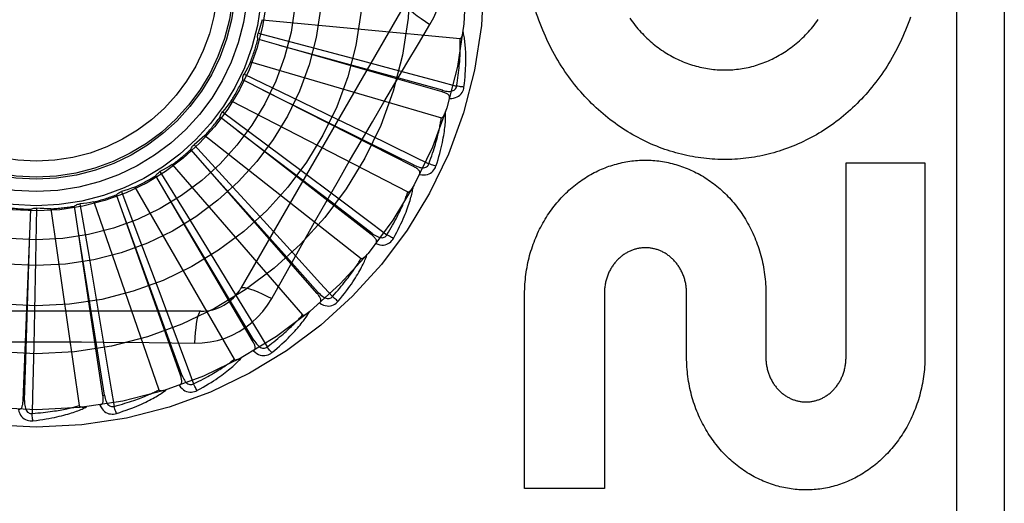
# Model space of a CAD drawing. Header units: inches. Extents: x 0 to 227, y 0 to 147.
# Tile 156 of 256: x 42.383 to 43.002, y 102.955 to 103.259. Entities that reach past the tile are written whole.
import ezdxf

# ---------------------------------------------------------------- set-up
doc = ezdxf.new("R2010")
doc.units = ezdxf.units.IN
doc.header["$LTSCALE"] = 12.466667
doc.header["$MEASUREMENT"] = 0
doc.linetypes.add('HIDDEN', pattern=[0.2, 0.1, -0.1])
doc.layers.add('LEFTHAND_DOOR_ASSEMBLY', color=7, linetype='CONTINUOUS')

msp = doc.modelspace()

# ---------------------------------------------------------------- linework, layer by layer
at = {"layer": 'LEFTHAND_DOOR_ASSEMBLY', "color": 8, "linetype": 'HIDDEN'}
for p, q in [((42.97216, 103.6593), (42.97216, 102.9093)), ((43.00216, 103.6593), (43.00216, 102.9093)), ((42.6258, 103.26972), (42.52236, 103.09055)), ((42.53572, 103.25925), (42.66012, 103.24737)), ((42.53317, 103.25073), (42.56488, 103.24238)), ((42.64872, 103.21393), (42.53302, 103.24706)), ((42.56488, 103.24238), (42.59561, 103.23423)), ((42.52841, 103.23282), (42.64832, 103.19761)), ((42.59561, 103.23423), (42.61663, 103.22862)), ((42.52429, 103.22494), (42.55385, 103.21073)), ((42.6308, 103.16693), (42.52345, 103.22135)), ((42.64872, 103.21393), (42.64899, 103.21485)), ((42.51624, 103.20825), (42.62731, 103.15098)), ((42.55385, 103.21073), (42.58249, 103.19691)), ((42.5107, 103.20129), (42.53704, 103.18175)), ((42.6043, 103.12417), (42.5092, 103.19793)), ((42.58249, 103.19691), (42.60206, 103.18743)), ((42.49963, 103.18642), (42.59786, 103.10917)), ((42.53704, 103.18175), (42.56254, 103.16276)), ((42.57019, 103.0872), (42.49076, 103.17762)), ((42.49287, 103.18064), (42.51504, 103.15647)), ((42.90266, 103.04705), (42.90266, 103.16933)), ((42.90266, 103.16933), (42.95229, 103.16933)), ((42.95229, 103.16933), (42.95229, 103.04705)), ((42.47146, 103.16373), (42.48865, 103.13581)), ((42.47919, 103.16814), (42.56103, 103.07369)), ((42.56254, 103.16276), (42.57996, 103.14974)), ((42.6308, 103.16693), (42.63123, 103.16778)), ((42.5297, 103.05736), (42.46882, 103.16118)), ((42.51504, 103.15647), (42.53648, 103.13299)), ((42.44724, 103.15119), (42.45883, 103.12051)), ((42.45566, 103.15405), (42.51815, 103.04583)), ((42.42989, 103.14467), (42.47076, 103.02658)), ((42.48429, 103.03571), (42.44416, 103.14918)), ((42.38541, 103.01983), (42.39032, 103.14009)), ((42.39393, 103.14081), (42.39329, 103.10802)), ((42.40281, 103.14034), (42.4206, 103.01664)), ((42.43561, 103.02305), (42.41768, 103.14206)), ((42.42108, 103.14345), (42.42666, 103.11114)), ((42.48865, 103.13581), (42.50527, 103.1087)), ((42.53648, 103.13299), (42.55113, 103.11691)), ((42.45883, 103.12051), (42.47002, 103.09075)), ((42.6043, 103.12417), (42.60489, 103.12493)), ((42.39329, 103.10802), (42.39261, 103.07624)), ((42.42666, 103.11114), (42.43201, 103.0798)), ((42.50527, 103.1087), (42.5166, 103.09013)), ((42.54169, 103.08399), (42.5486, 103.09636)), ((42.47002, 103.09075), (42.47764, 103.07038)), ((42.57019, 103.0872), (42.57091, 103.08784)), ((42.70064, 102.96453), (42.70064, 103.08681)), ((42.75079, 103.0875), (42.75079, 102.96453)), ((42.80247, 103.04705), (42.80247, 103.08723)), ((42.8523, 103.08681), (42.8523, 103.04705)), ((42.4971, 103.07597), (42.29022, 103.07597)), ((42.39261, 103.07624), (42.39211, 103.05449)), ((42.43201, 103.0798), (42.43563, 103.05835)), ((42.5297, 103.05736), (42.53053, 103.05784)), ((42.48429, 103.03571), (42.48519, 103.03603)), ((42.38541, 103.01983), (42.38637, 103.0198)), ((42.43561, 103.02305), (42.43656, 103.0232)), ((42.75079, 102.96453), (42.70064, 102.96453))]:
    msp.add_line(p, q, dxfattribs=at)
for points in [[(42.64115, 103.25626), (42.64349, 103.26061), (42.64543, 103.26513), (42.64694, 103.26981), (42.64803, 103.27459), (42.64868, 103.27942), (42.6489, 103.2843)], [(42.6258, 103.26972), (42.62574, 103.26915), (42.62607, 103.26836), (42.62677, 103.26739), (42.62784, 103.26624), (42.62927, 103.26491), (42.63105, 103.26341), (42.63315, 103.26177), (42.63556, 103.26002), (42.63826, 103.25816), (42.64115, 103.25625)], [(42.71942, 103.23741), (42.71841, 103.23925), (42.71742, 103.24112), (42.71646, 103.243), (42.71552, 103.24491), (42.7146, 103.24685), (42.71371, 103.2488), (42.71285, 103.25077), (42.71201, 103.25277), (42.71119, 103.25478), (42.71041, 103.25681), (42.70965, 103.25885), (42.70892, 103.26091), (42.70822, 103.26298), (42.70755, 103.26506), (42.70691, 103.26716)], [(42.53572, 103.25925), (42.53513, 103.2571), (42.53451, 103.25497), (42.53385, 103.25284), (42.53317, 103.25073)], [(42.61219, 103.20739), (42.62664, 103.23186), (42.63386, 103.24405), (42.64115, 103.25626)], [(42.94322, 103.26092), (42.94249, 103.25885), (42.94174, 103.2568), (42.94096, 103.25476), (42.94015, 103.25274), (42.93932, 103.25074), (42.93846, 103.24876), (42.93757, 103.2468), (42.93666, 103.24486), (42.93573, 103.24294), (42.93476, 103.24104), (42.93378, 103.23916), (42.93277, 103.2373), (42.93174, 103.23546), (42.93068, 103.23365), (42.9296, 103.23186), (42.92851, 103.2301), (42.92739, 103.22836), (42.92625, 103.22665), (42.92508, 103.22495), (42.9239, 103.22329), (42.9227, 103.22164), (42.92148, 103.22002), (42.92023, 103.21842), (42.91897, 103.21685), (42.91769, 103.2153), (42.91639, 103.21378), (42.91508, 103.21228), (42.91374, 103.21081), (42.91239, 103.20936), (42.91103, 103.20795), (42.90965, 103.20655), (42.90825, 103.20519), (42.90684, 103.20385), (42.90541, 103.20254), (42.90397, 103.20125), (42.90251, 103.19999), (42.90103, 103.19875), (42.89955, 103.19754), (42.89805, 103.19635), (42.89653, 103.1952), (42.89501, 103.19407), (42.89347, 103.19297), (42.89192, 103.19189), (42.89036, 103.19084), (42.88879, 103.18983), (42.88721, 103.18884), (42.88562, 103.18787), (42.88402, 103.18693), (42.88241, 103.18602), (42.88078, 103.18513), (42.87915, 103.18428), (42.8775, 103.18345), (42.87585, 103.18264), (42.87419, 103.18187), (42.87253, 103.18112), (42.87085, 103.1804), (42.86917, 103.17971), (42.86749, 103.17904), (42.8658, 103.17841), (42.8641, 103.1778), (42.8624, 103.17722), (42.86068, 103.17666), (42.85897, 103.17614), (42.85724, 103.17564), (42.85551, 103.17516), (42.85377, 103.17472), (42.85203, 103.1743), (42.85029, 103.17391), (42.84854, 103.17355), (42.84679, 103.17322), (42.84504, 103.17291), (42.84329, 103.17263), (42.84154, 103.17238), (42.83978, 103.17216), (42.83802, 103.17197), (42.83625, 103.1718), (42.83448, 103.17166), (42.83271, 103.17155), (42.83094, 103.17146), (42.82916, 103.1714), (42.82739, 103.17138), (42.82561, 103.17137), (42.82384, 103.1714), (42.82207, 103.17145), (42.8203, 103.17154), (42.81854, 103.17164), (42.81677, 103.17178), (42.815, 103.17195), (42.81323, 103.17214), (42.81147, 103.17236), (42.8097, 103.17261), (42.80793, 103.17288), (42.80617, 103.17319), (42.80441, 103.17352), (42.80265, 103.17388), (42.8009, 103.17427), (42.79916, 103.17468), (42.79742, 103.17513), (42.79568, 103.1756), (42.79395, 103.17609), (42.79223, 103.17662), (42.7905, 103.17717), (42.78878, 103.17776), (42.78707, 103.17837), (42.78536, 103.17901), (42.78365, 103.17967), (42.78195, 103.18037), (42.78026, 103.18109), (42.77858, 103.18184), (42.7769, 103.18262), (42.77524, 103.18343), (42.77358, 103.18426), (42.77193, 103.18512), (42.7703, 103.18601), (42.76867, 103.18692), (42.76705, 103.18786), (42.76544, 103.18884), (42.76383, 103.18983), (42.76224, 103.19086), (42.76066, 103.19192), (42.75909, 103.193), (42.75754, 103.19411), (42.756, 103.19524), (42.75447, 103.1964), (42.75296, 103.19759), (42.75146, 103.1988), (42.74997, 103.20004), (42.7485, 103.2013), (42.74704, 103.2026), (42.74559, 103.20392), (42.74416, 103.20527), (42.74274, 103.20664), (42.74134, 103.20805), (42.73996, 103.20947), (42.73859, 103.21093), (42.73725, 103.2124), (42.73592, 103.2139), (42.73461, 103.21543), (42.73332, 103.21698), (42.73205, 103.21855), (42.73079, 103.22014), (42.72956, 103.22177), (42.72835, 103.22341), (42.72716, 103.22508), (42.72599, 103.22677), (42.72483, 103.22849), (42.72371, 103.23023), (42.7226, 103.23199), (42.72152, 103.23378), (42.72046, 103.23558), (42.71942, 103.23741)], [(42.76681, 103.26019), (42.76762, 103.25904), (42.76845, 103.2579), (42.76929, 103.25679), (42.77015, 103.2557), (42.77102, 103.25462), (42.77191, 103.25357), (42.77282, 103.25253), (42.77373, 103.25151), (42.77467, 103.25051), (42.77561, 103.24954), (42.77657, 103.24858), (42.77755, 103.24764), (42.77853, 103.24672), (42.77953, 103.24583), (42.78053, 103.24495), (42.78155, 103.2441), (42.78257, 103.24327), (42.78361, 103.24246), (42.78466, 103.24167), (42.78571, 103.2409), (42.78678, 103.24016), (42.78785, 103.23943), (42.78894, 103.23873), (42.79003, 103.23804), (42.79114, 103.23738), (42.79225, 103.23673), (42.79337, 103.23611), (42.7945, 103.23552), (42.79564, 103.23494), (42.79678, 103.23439), (42.79792, 103.23385), (42.79907, 103.23334), (42.80022, 103.23286), (42.80138, 103.23239), (42.80255, 103.23195), (42.80372, 103.23153), (42.80489, 103.23113), (42.80607, 103.23075), (42.80726, 103.23039), (42.80845, 103.23005), (42.80965, 103.22974), (42.81085, 103.22944), (42.81205, 103.22917), (42.81326, 103.22892), (42.81446, 103.2287), (42.81567, 103.22849), (42.81688, 103.22831), (42.81808, 103.22815), (42.81929, 103.22801), (42.8205, 103.2279), (42.82171, 103.2278), (42.82292, 103.22773), (42.82413, 103.22768), (42.82535, 103.22765), (42.82657, 103.22764), (42.82779, 103.22765), (42.82901, 103.22769), (42.83022, 103.22774), (42.83144, 103.22782), (42.83265, 103.22792), (42.83386, 103.22805), (42.83507, 103.22819), (42.83627, 103.22836), (42.83747, 103.22854), (42.83867, 103.22875), (42.83986, 103.22898), (42.84106, 103.22923), (42.84225, 103.22951), (42.84344, 103.22981), (42.84463, 103.23012), (42.84582, 103.23046), (42.847, 103.23083), (42.84818, 103.23121), (42.84935, 103.23162), (42.85052, 103.23204), (42.85168, 103.23249), (42.85283, 103.23296), (42.85397, 103.23345), (42.85511, 103.23396), (42.85624, 103.2345), (42.85737, 103.23505), (42.85849, 103.23563), (42.85961, 103.23623), (42.86072, 103.23685), (42.86182, 103.23749), (42.86291, 103.23816), (42.864, 103.23885), (42.86508, 103.23955), (42.86615, 103.24029), (42.86721, 103.24104), (42.86826, 103.24181), (42.8693, 103.2426), (42.87033, 103.24341), (42.87135, 103.24424), (42.87235, 103.2451), (42.87335, 103.24597), (42.87433, 103.24687), (42.87531, 103.24779), (42.87627, 103.24873), (42.87723, 103.24969), (42.87817, 103.25068), (42.8791, 103.25168), (42.88001, 103.25271), (42.88091, 103.25375), (42.8818, 103.25482), (42.88267, 103.2559), (42.88353, 103.25701), (42.88437, 103.25813), (42.88519, 103.25927)], [(42.53302, 103.24706), (42.5329, 103.24767), (42.53284, 103.24828), (42.53283, 103.24891), (42.53289, 103.24953), (42.533, 103.25014), (42.53317, 103.25073)], [(42.66012, 103.24737), (42.6603, 103.24739), (42.66046, 103.24745), (42.6606, 103.24755), (42.66073, 103.24768), (42.66086, 103.24783), (42.66097, 103.24801), (42.66107, 103.2482), (42.66117, 103.2484), (42.66126, 103.24862), (42.66134, 103.24884), (42.66142, 103.24908), (42.6615, 103.24933), (42.66157, 103.24959), (42.66164, 103.24986), (42.6617, 103.25014), (42.66176, 103.25043), (42.66182, 103.25074), (42.66187, 103.25106), (42.66192, 103.25139), (42.66196, 103.25174)], [(42.66252, 103.21691), (42.66279, 103.21912), (42.66302, 103.22124), (42.66321, 103.22327), (42.66337, 103.22521), (42.6635, 103.22706), (42.66359, 103.22884), (42.66365, 103.23053), (42.6637, 103.23216), (42.66371, 103.23371), (42.66371, 103.23519), (42.66369, 103.23661), (42.66365, 103.23797), (42.6636, 103.23927), (42.66353, 103.24052), (42.66346, 103.24171), (42.66337, 103.24285), (42.66327, 103.24393), (42.66315, 103.24497), (42.66303, 103.24597), (42.6629, 103.24691), (42.66276, 103.24782), (42.66261, 103.24868), (42.66246, 103.2495), (42.6623, 103.25028), (42.66213, 103.25103), (42.66196, 103.25175)], [(42.64899, 103.21485), (42.61789, 103.22347), (42.54667, 103.24313)], [(42.65789, 103.21751), (42.65819, 103.21934), (42.65847, 103.22109), (42.65872, 103.22277), (42.65894, 103.22439), (42.65914, 103.22594), (42.65931, 103.22743), (42.65947, 103.22885), (42.6596, 103.23022), (42.65972, 103.23154), (42.65983, 103.2328), (42.65992, 103.23401), (42.65999, 103.23518), (42.66006, 103.23629), (42.66011, 103.23737), (42.66015, 103.2384), (42.66018, 103.23939), (42.66021, 103.24034), (42.66023, 103.24125), (42.66024, 103.24213), (42.66024, 103.24297), (42.66023, 103.24378), (42.66022, 103.24456), (42.6602, 103.24531), (42.66018, 103.24602), (42.66016, 103.24671), (42.66012, 103.24737)], [(42.52841, 103.23282), (42.52743, 103.23082), (42.52641, 103.22884), (42.52537, 103.22688), (42.52429, 103.22494)], [(42.52345, 103.22135), (42.52345, 103.22198), (42.52351, 103.22259), (42.52362, 103.22321), (42.52379, 103.22381), (42.52402, 103.22439), (42.52429, 103.22494)], [(42.61663, 103.22862), (42.64722, 103.22039), (42.65789, 103.21751)], [(42.63123, 103.16778), (42.60233, 103.18213), (42.53611, 103.21492)], [(42.65344, 103.20973), (42.65352, 103.21019), (42.65352, 103.21062), (42.65342, 103.21103), (42.65325, 103.21141), (42.653, 103.21176), (42.6527, 103.21208), (42.65234, 103.21238), (42.65192, 103.21265), (42.65147, 103.2129), (42.65097, 103.21313), (42.65045, 103.21335), (42.6499, 103.21356), (42.64932, 103.21375), (42.64872, 103.21393)], [(42.64899, 103.21485), (42.64999, 103.2146), (42.65096, 103.2144), (42.65188, 103.21427), (42.65276, 103.2142), (42.6536, 103.2142), (42.65439, 103.21428), (42.65513, 103.21443), (42.6558, 103.21466), (42.65638, 103.21497), (42.65688, 103.21537), (42.65728, 103.21585), (42.65759, 103.21638), (42.65779, 103.21693), (42.65789, 103.21752)], [(42.65344, 103.20974), (42.6548, 103.20978), (42.65605, 103.20995), (42.65721, 103.21025), (42.65825, 103.21067), (42.65919, 103.21121), (42.66001, 103.21185), (42.66071, 103.21261), (42.6613, 103.21343), (42.66177, 103.21431), (42.66213, 103.2152), (42.66238, 103.21606), (42.66252, 103.21691)], [(42.66252, 103.21691), (42.66191, 103.21696), (42.6612, 103.21703), (42.66044, 103.21713), (42.65962, 103.21724), (42.65876, 103.21737), (42.65789, 103.21751)], [(42.51624, 103.20825), (42.51489, 103.20647), (42.51352, 103.20472), (42.51212, 103.20299), (42.5107, 103.20129)], [(42.5486, 103.09636), (42.56249, 103.12105), (42.56949, 103.13342), (42.57652, 103.14579), (42.58358, 103.15815), (42.59068, 103.17049), (42.59782, 103.18282), (42.60499, 103.19511), (42.61219, 103.20739)], [(42.5092, 103.19793), (42.50931, 103.19854), (42.50948, 103.19913), (42.50971, 103.19972), (42.50999, 103.20028), (42.51032, 103.2008), (42.5107, 103.20129)], [(42.64491, 103.16724), (42.64559, 103.16936), (42.64622, 103.1714), (42.64679, 103.17336), (42.64731, 103.17523), (42.64779, 103.17703), (42.64821, 103.17875), (42.6486, 103.18041), (42.64895, 103.18199), (42.64926, 103.18352), (42.64954, 103.18497), (42.64978, 103.18637), (42.65, 103.18772), (42.6502, 103.189), (42.65037, 103.19024), (42.65052, 103.19142), (42.65065, 103.19255), (42.65075, 103.19364), (42.65084, 103.19468), (42.65091, 103.19568), (42.65096, 103.19663), (42.65099, 103.19755), (42.65101, 103.19842), (42.65101, 103.19926), (42.65101, 103.20006), (42.65099, 103.20083), (42.65095, 103.20156)], [(42.64832, 103.19761), (42.64849, 103.19759), (42.64866, 103.19762), (42.64882, 103.19769), (42.64898, 103.1978), (42.64913, 103.19792), (42.64927, 103.19808), (42.64941, 103.19824), (42.64954, 103.19842), (42.64967, 103.19862), (42.6498, 103.19883), (42.64992, 103.19905), (42.65004, 103.19928), (42.65016, 103.19952), (42.65028, 103.19977), (42.65039, 103.20003), (42.65051, 103.20031), (42.65062, 103.2006), (42.65073, 103.2009), (42.65083, 103.20119), (42.65093, 103.20147)], [(42.64047, 103.16871), (42.64112, 103.17045), (42.64172, 103.17212), (42.64228, 103.17372), (42.64281, 103.17527), (42.64329, 103.17675), (42.64375, 103.17818), (42.64417, 103.17955), (42.64456, 103.18087), (42.64493, 103.18214), (42.64527, 103.18336), (42.64559, 103.18453), (42.64588, 103.18566), (42.64616, 103.18675), (42.64641, 103.18779), (42.64665, 103.18879), (42.64687, 103.18976), (42.64707, 103.19069), (42.64726, 103.19158), (42.64744, 103.19244), (42.6476, 103.19327), (42.64775, 103.19407), (42.64788, 103.19483), (42.64801, 103.19557), (42.64812, 103.19628), (42.64823, 103.19696), (42.64832, 103.19761)], [(42.60489, 103.12493), (42.57922, 103.14449), (42.52041, 103.18921)], [(42.60206, 103.18743), (42.63055, 103.17356), (42.64047, 103.16871)], [(42.49963, 103.18642), (42.49797, 103.18494), (42.49629, 103.18348), (42.49459, 103.18204), (42.49287, 103.18064)], [(42.49076, 103.17762), (42.49099, 103.1782), (42.49127, 103.17875), (42.49161, 103.17928), (42.49199, 103.17978), (42.49241, 103.18023), (42.49287, 103.18064)], [(42.63123, 103.16779), (42.63217, 103.16734), (42.63308, 103.16697), (42.63396, 103.16667), (42.63481, 103.16643), (42.63564, 103.16628), (42.63643, 103.1662), (42.63718, 103.16621), (42.63788, 103.16631), (42.63852, 103.1665), (42.63908, 103.1668), (42.63957, 103.16719), (42.63996, 103.16766), (42.64027, 103.16817), (42.64048, 103.16872)], [(42.64491, 103.16724), (42.64431, 103.16741), (42.64364, 103.16762), (42.6429, 103.16785), (42.64212, 103.16812), (42.6413, 103.16841), (42.64047, 103.16871)], [(42.70064, 103.08681), (42.70066, 103.08835), (42.70069, 103.08989), (42.70076, 103.09142), (42.70084, 103.09296), (42.70096, 103.09449), (42.7011, 103.09602), (42.70126, 103.09754), (42.70145, 103.09906), (42.70166, 103.10058), (42.7019, 103.10208), (42.70216, 103.10358), (42.70244, 103.10507), (42.70275, 103.10655), (42.70308, 103.10803), (42.70344, 103.1095), (42.70382, 103.11095), (42.70422, 103.1124), (42.70465, 103.11384), (42.70509, 103.11527), (42.70556, 103.11668), (42.70606, 103.11808), (42.70657, 103.11948), (42.70711, 103.12085), (42.70766, 103.12222), (42.70824, 103.12357), (42.70884, 103.12491), (42.70946, 103.12624), (42.7101, 103.12755), (42.71076, 103.12885), (42.71144, 103.13013), (42.71213, 103.13139), (42.71285, 103.13264), (42.71358, 103.13387), (42.71433, 103.13508), (42.7151, 103.13628), (42.71589, 103.13746), (42.71669, 103.13862), (42.71751, 103.13977), (42.71835, 103.14089), (42.7192, 103.142), (42.72007, 103.14309), (42.72095, 103.14416), (42.72185, 103.14521), (42.72276, 103.14624), (42.72368, 103.14725), (42.72461, 103.14824), (42.72556, 103.14921), (42.72653, 103.15016), (42.7275, 103.1511), (42.72849, 103.15201), (42.72949, 103.1529), (42.7305, 103.15377), (42.73152, 103.15461), (42.73255, 103.15544), (42.73359, 103.15624), (42.73463, 103.15703), (42.73569, 103.15779), (42.73675, 103.15853), (42.73783, 103.15925), (42.73891, 103.15995), (42.74001, 103.16062), (42.74111, 103.16128), (42.74222, 103.16191), (42.74333, 103.16253), (42.74446, 103.16312), (42.74559, 103.16369), (42.74672, 103.16424), (42.74786, 103.16477), (42.74901, 103.16527), (42.75016, 103.16575), (42.75131, 103.16622), (42.75248, 103.16666), (42.75365, 103.16708), (42.75482, 103.16748), (42.756, 103.16785), (42.75718, 103.16821), (42.75837, 103.16854), (42.75956, 103.16886), (42.76075, 103.16915), (42.76194, 103.16941), (42.76314, 103.16966), (42.76434, 103.16989), (42.76554, 103.17009), (42.76675, 103.17027), (42.76795, 103.17043), (42.76917, 103.17058), (42.77038, 103.17069), (42.77159, 103.17079), (42.77281, 103.17087), (42.77402, 103.17092), (42.77523, 103.17095), (42.77645, 103.17096), (42.77766, 103.17095), (42.77887, 103.17092), (42.78009, 103.17086), (42.7813, 103.17079), (42.78252, 103.17069), (42.78373, 103.17057), (42.78494, 103.17043), (42.78615, 103.17027), (42.78736, 103.17009), (42.78857, 103.16988), (42.78977, 103.16966), (42.79097, 103.16941), (42.79216, 103.16914), (42.79336, 103.16885), (42.79455, 103.16853), (42.79574, 103.1682), (42.79693, 103.16784), (42.79811, 103.16746), (42.79929, 103.16706), (42.80047, 103.16664), (42.80164, 103.1662), (42.8028, 103.16573), (42.80396, 103.16525), (42.80511, 103.16474), (42.80625, 103.16421), (42.80739, 103.16366), (42.80853, 103.16309), (42.80966, 103.16249), (42.81078, 103.16187), (42.81189, 103.16124), (42.813, 103.16058), (42.8141, 103.1599), (42.81518, 103.1592), (42.81626, 103.15848), (42.81733, 103.15773), (42.81839, 103.15697), (42.81944, 103.15619), (42.82048, 103.15538), (42.82151, 103.15455), (42.82253, 103.15371), (42.82354, 103.15284), (42.82454, 103.15195), (42.82553, 103.15104), (42.8265, 103.15011), (42.82746, 103.14916), (42.82841, 103.1482), (42.82934, 103.14721), (42.83026, 103.1462), (42.83117, 103.14518), (42.83206, 103.14413), (42.83294, 103.14307), (42.8338, 103.14198), (42.83465, 103.14088), (42.83548, 103.13976), (42.8363, 103.13862), (42.8371, 103.13746), (42.83788, 103.13629), (42.83864, 103.1351), (42.83939, 103.13389), (42.84012, 103.13267), (42.84083, 103.13142), (42.84153, 103.13017), (42.8422, 103.12889), (42.84286, 103.1276), (42.84349, 103.12629), (42.84411, 103.12497), (42.84471, 103.12363), (42.84529, 103.12229), (42.84584, 103.12092), (42.84637, 103.11955), (42.84689, 103.11816), (42.84738, 103.11676), (42.84785, 103.11534), (42.84829, 103.11392), (42.84872, 103.11248), (42.84912, 103.11103), (42.8495, 103.10958), (42.84986, 103.10811), (42.85019, 103.10663), (42.8505, 103.10515), (42.85078, 103.10365), (42.85104, 103.10215), (42.85128, 103.10064), (42.85149, 103.09912), (42.85168, 103.0976), (42.85184, 103.09607), (42.85198, 103.09453), (42.8521, 103.09299), (42.85218, 103.09145), (42.85225, 103.0899), (42.85229, 103.08836), (42.8523, 103.08681)], [(42.46882, 103.16118), (42.46915, 103.1617), (42.46953, 103.16219), (42.46996, 103.16264), (42.47043, 103.16306), (42.47093, 103.16342), (42.47146, 103.16373)], [(42.47919, 103.16814), (42.47728, 103.16699), (42.47535, 103.16588), (42.47342, 103.16479), (42.47146, 103.16373)], [(42.57091, 103.08784), (42.54941, 103.1119), (42.50012, 103.16694)], [(42.63463, 103.16192), (42.6348, 103.16235), (42.63488, 103.16277), (42.63486, 103.16319), (42.63476, 103.1636), (42.63459, 103.16399), (42.63435, 103.16436), (42.63405, 103.16472), (42.6337, 103.16507), (42.63329, 103.1654), (42.63285, 103.16572), (42.63238, 103.16604), (42.63188, 103.16634), (42.63135, 103.16664), (42.6308, 103.16693)], [(42.63464, 103.16192), (42.63598, 103.16171), (42.63724, 103.16164), (42.63843, 103.16171), (42.63954, 103.16193), (42.64056, 103.16228), (42.64148, 103.16276), (42.64232, 103.16336), (42.64306, 103.16406), (42.64368, 103.16483), (42.6442, 103.16564), (42.64461, 103.16644), (42.64491, 103.16724)], [(42.44416, 103.14918), (42.44459, 103.14963), (42.44505, 103.15004), (42.44556, 103.1504), (42.4461, 103.15072), (42.44666, 103.15098), (42.44724, 103.15119)], [(42.45566, 103.15405), (42.45357, 103.15329), (42.45147, 103.15255), (42.44936, 103.15186), (42.44724, 103.15119)], [(42.57996, 103.14974), (42.60531, 103.13073), (42.61414, 103.12409)], [(42.61414, 103.12409), (42.6151, 103.12567), (42.61601, 103.1272), (42.61686, 103.12867), (42.61767, 103.13009), (42.61843, 103.13145), (42.61914, 103.13277), (42.61982, 103.13403), (42.62046, 103.13526), (42.62106, 103.13643), (42.62162, 103.13757), (42.62215, 103.13866), (42.62266, 103.13971), (42.62313, 103.14072), (42.62358, 103.1417), (42.624, 103.14264), (42.6244, 103.14355), (42.62478, 103.14442), (42.62513, 103.14526), (42.62547, 103.14607), (42.62578, 103.14686), (42.62608, 103.14761), (42.62636, 103.14834), (42.62662, 103.14904), (42.62687, 103.14971), (42.6271, 103.15036), (42.62731, 103.15098)], [(42.61822, 103.12181), (42.61929, 103.12376), (42.62029, 103.12565), (42.62122, 103.12746), (42.62209, 103.1292), (42.62289, 103.13087), (42.62364, 103.13249), (42.62433, 103.13404), (42.62497, 103.13553), (42.62557, 103.13696), (42.62611, 103.13834), (42.62662, 103.13967), (42.62709, 103.14095), (42.62753, 103.14217), (42.62793, 103.14335), (42.6283, 103.14449), (42.62864, 103.14558), (42.62895, 103.14662), (42.62923, 103.14763), (42.62949, 103.1486), (42.62972, 103.14952), (42.62992, 103.15042), (42.6301, 103.15127), (42.63027, 103.15209), (42.63041, 103.15288), (42.63054, 103.15364), (42.63065, 103.15436)], [(42.62731, 103.15098), (42.62748, 103.15093), (42.62765, 103.15093), (42.62782, 103.15097), (42.62799, 103.15104), (42.62816, 103.15114), (42.62833, 103.15126), (42.6285, 103.1514), (42.62866, 103.15155), (42.62883, 103.15172), (42.62899, 103.1519), (42.62915, 103.15209), (42.62932, 103.15229), (42.62948, 103.15251), (42.62964, 103.15273), (42.62981, 103.15297), (42.62997, 103.15322), (42.63014, 103.15348), (42.6303, 103.15375), (42.63047, 103.15405), (42.63064, 103.15435)], [(42.42989, 103.14467), (42.42769, 103.14432), (42.42549, 103.144), (42.42329, 103.14371), (42.42108, 103.14345)], [(42.53053, 103.05784), (42.51396, 103.08554), (42.47599, 103.14892)], [(42.39032, 103.14009), (42.39089, 103.14035), (42.39147, 103.14055), (42.39208, 103.1407), (42.3927, 103.1408), (42.39331, 103.14083), (42.39393, 103.14081)], [(42.40281, 103.14034), (42.40058, 103.14041), (42.39836, 103.14051), (42.39614, 103.14064), (42.39393, 103.14081)], [(42.41768, 103.14206), (42.41818, 103.14242), (42.41871, 103.14274), (42.41928, 103.143), (42.41987, 103.14321), (42.42047, 103.14336), (42.42108, 103.14345)], [(42.48519, 103.03603), (42.47417, 103.06636), (42.44888, 103.13578)], [(42.38637, 103.0198), (42.38741, 103.05205), (42.38972, 103.1259)], [(42.43656, 103.0232), (42.43147, 103.05506), (42.41977, 103.12802)], [(42.60712, 103.11852), (42.60737, 103.11891), (42.60752, 103.11932), (42.60758, 103.11974), (42.60756, 103.12016), (42.60747, 103.12057), (42.6073, 103.12098), (42.60708, 103.12139), (42.60679, 103.1218), (42.60646, 103.1222), (42.60609, 103.1226), (42.60569, 103.123), (42.60525, 103.12339), (42.60479, 103.12378), (42.6043, 103.12417)], [(42.60489, 103.12493), (42.60573, 103.12432), (42.60655, 103.12378), (42.60736, 103.12331), (42.60815, 103.12292), (42.60893, 103.12262), (42.60969, 103.12239), (42.61043, 103.12226), (42.61114, 103.12222), (42.6118, 103.12229), (42.61241, 103.12248), (42.61296, 103.12277), (42.61344, 103.12315), (42.61383, 103.12359), (42.61414, 103.1241)], [(42.60712, 103.11853), (42.6084, 103.11807), (42.60962, 103.11776), (42.61081, 103.11761), (42.61193, 103.11761), (42.613, 103.11776), (42.614, 103.11805), (42.61494, 103.11849), (42.61579, 103.11904), (42.61655, 103.11968), (42.61721, 103.12037), (42.61777, 103.12108), (42.61822, 103.12181)], [(42.61822, 103.12181), (42.61766, 103.12209), (42.61704, 103.12242), (42.61636, 103.12279), (42.61565, 103.1232), (42.6149, 103.12364), (42.61414, 103.12409)], [(42.55113, 103.11691), (42.57242, 103.09345), (42.57984, 103.08526)], [(42.80247, 103.08723), (42.80247, 103.08792), (42.80244, 103.0886), (42.80241, 103.08929), (42.80236, 103.08997), (42.80229, 103.09065), (42.80221, 103.09133), (42.80212, 103.09201), (42.80201, 103.09268), (42.80189, 103.09335), (42.80175, 103.09402), (42.8016, 103.09468), (42.80144, 103.09533), (42.80126, 103.09598), (42.80107, 103.09661), (42.80087, 103.09724), (42.80066, 103.09787), (42.80043, 103.09848), (42.80019, 103.09908), (42.79994, 103.09968), (42.79968, 103.10027), (42.79941, 103.10085), (42.79912, 103.10143), (42.79882, 103.10199), (42.79851, 103.10255), (42.7982, 103.1031), (42.79787, 103.10364), (42.79753, 103.10416), (42.79718, 103.10468), (42.79682, 103.10519), (42.79646, 103.10568), (42.79608, 103.10617), (42.7957, 103.10664), (42.79531, 103.1071), (42.79491, 103.10755), (42.7945, 103.10799), (42.79409, 103.10842), (42.79366, 103.10884), (42.79323, 103.10924), (42.79279, 103.10964), (42.79234, 103.11003), (42.79189, 103.1104), (42.79143, 103.11076), (42.79096, 103.11112), (42.79049, 103.11145), (42.79001, 103.11178), (42.78952, 103.1121), (42.78904, 103.1124), (42.78855, 103.11269), (42.78805, 103.11296), (42.78755, 103.11322), (42.78706, 103.11347), (42.78655, 103.11371), (42.78605, 103.11393), (42.78554, 103.11415), (42.78503, 103.11435), (42.78451, 103.11454), (42.78398, 103.11471), (42.78346, 103.11488), (42.78293, 103.11503), (42.78239, 103.11517), (42.78185, 103.1153), (42.78132, 103.11541), (42.78078, 103.11552), (42.78023, 103.11561), (42.77969, 103.11569), (42.77915, 103.11575), (42.77861, 103.1158), (42.77807, 103.11584), (42.77753, 103.11587), (42.77699, 103.11588), (42.77646, 103.11589), (42.77592, 103.11588), (42.77539, 103.11585), (42.77485, 103.11582), (42.77431, 103.11577), (42.77377, 103.11571), (42.77323, 103.11564), (42.77268, 103.11555), (42.77214, 103.11546), (42.7716, 103.11534), (42.77107, 103.11522), (42.77053, 103.11508), (42.77, 103.11494), (42.76947, 103.11478), (42.76894, 103.1146), (42.76842, 103.11442), (42.76791, 103.11422), (42.7674, 103.11402), (42.76689, 103.1138), (42.76639, 103.11356), (42.76589, 103.11332), (42.76539, 103.11306), (42.76489, 103.11279), (42.7644, 103.11251), (42.76391, 103.11221), (42.76343, 103.1119), (42.76295, 103.11158), (42.76248, 103.11125), (42.76201, 103.1109), (42.76154, 103.11054), (42.76109, 103.11017), (42.76064, 103.10979), (42.76019, 103.1094), (42.75976, 103.109), (42.75933, 103.10858), (42.75891, 103.10816), (42.7585, 103.10772), (42.7581, 103.10728), (42.75771, 103.10682), (42.75732, 103.10635), (42.75694, 103.10587), (42.75657, 103.10538), (42.75621, 103.10488), (42.75586, 103.10437), (42.75552, 103.10384), (42.75519, 103.10331), (42.75486, 103.10276), (42.75455, 103.10221), (42.75425, 103.10165), (42.75396, 103.10108), (42.75368, 103.1005), (42.75342, 103.09991), (42.75316, 103.09932), (42.75292, 103.09871), (42.75269, 103.0981), (42.75247, 103.09748), (42.75226, 103.09686), (42.75207, 103.09622), (42.75189, 103.09558), (42.75172, 103.09493), (42.75157, 103.09428), (42.75142, 103.09362), (42.7513, 103.09295), (42.75118, 103.09228), (42.75108, 103.0916), (42.751, 103.09092), (42.75093, 103.09024), (42.75087, 103.08955), (42.75083, 103.08887), (42.7508, 103.08818), (42.75079, 103.0875)], [(42.57984, 103.08526), (42.58108, 103.08663), (42.58226, 103.08796), (42.58338, 103.08924), (42.58444, 103.09048), (42.58544, 103.09168), (42.58639, 103.09283), (42.58729, 103.09395), (42.58815, 103.09503), (42.58896, 103.09607), (42.58973, 103.09708), (42.59046, 103.09805), (42.59115, 103.09898), (42.59181, 103.09989), (42.59244, 103.10076), (42.59303, 103.10161), (42.59359, 103.10242), (42.59413, 103.10321), (42.59464, 103.10397), (42.59512, 103.1047), (42.59558, 103.10541), (42.59601, 103.10609), (42.59642, 103.10675), (42.59681, 103.10739), (42.59718, 103.10801), (42.59753, 103.1086), (42.59786, 103.10917)], [(42.58341, 103.08225), (42.58483, 103.08396), (42.58617, 103.08562), (42.58743, 103.08722), (42.58861, 103.08877), (42.58972, 103.09026), (42.59075, 103.09171), (42.59173, 103.0931), (42.59264, 103.09444), (42.59349, 103.09574), (42.59429, 103.09699), (42.59504, 103.0982), (42.59574, 103.09936), (42.5964, 103.10048), (42.59702, 103.10156), (42.5976, 103.10261), (42.59814, 103.10361), (42.59864, 103.10458), (42.59911, 103.10552), (42.59954, 103.10642), (42.59994, 103.10729), (42.60031, 103.10812), (42.60066, 103.10893), (42.60097, 103.1097), (42.60126, 103.11045), (42.60153, 103.11117), (42.60177, 103.11186)], [(42.59786, 103.10917), (42.59801, 103.10909), (42.59818, 103.10906), (42.59835, 103.10906), (42.59854, 103.1091), (42.59873, 103.10917), (42.59891, 103.10925), (42.5991, 103.10935), (42.59929, 103.10947), (42.59949, 103.10961), (42.59968, 103.10975), (42.59988, 103.10991), (42.60008, 103.11008), (42.60028, 103.11026), (42.60048, 103.11045), (42.60068, 103.11065), (42.60089, 103.11086), (42.60111, 103.11109), (42.60132, 103.11133), (42.60152, 103.11156), (42.60171, 103.11178)], [(42.5166, 103.09013), (42.53307, 103.06307), (42.5388, 103.05362)], [(42.52236, 103.09055), (42.52282, 103.09089), (42.52367, 103.09099), (42.52486, 103.09087), (42.52639, 103.09052), (42.52826, 103.08995), (42.53044, 103.08916), (42.53291, 103.08815), (42.53564, 103.08695), (42.5386, 103.08554), (42.54169, 103.08399)], [(42.57091, 103.08784), (42.57162, 103.08708), (42.57232, 103.08639), (42.57303, 103.08578), (42.57373, 103.08525), (42.57444, 103.0848), (42.57515, 103.08443), (42.57585, 103.08416), (42.57653, 103.08399), (42.5772, 103.08394), (42.57783, 103.084), (42.57843, 103.08419), (42.57897, 103.08447), (42.57944, 103.08483), (42.57984, 103.08526)], [(42.49312, 103.05594), (42.49805, 103.05609), (42.50292, 103.05668), (42.50771, 103.05769), (42.51238, 103.05913), (42.51691, 103.06099), (42.52126, 103.06324), (42.52539, 103.06588), (42.52926, 103.06887), (42.53285, 103.0722), (42.53614, 103.07584), (42.53909, 103.07978), (42.54169, 103.08399)], [(42.57189, 103.08112), (42.5722, 103.08146), (42.57243, 103.08183), (42.57257, 103.08222), (42.57263, 103.08264), (42.57262, 103.08307), (42.57253, 103.0835), (42.57239, 103.08394), (42.57219, 103.0844), (42.57194, 103.08486), (42.57165, 103.08532), (42.57133, 103.08578), (42.57097, 103.08625), (42.57059, 103.08673), (42.57019, 103.0872)], [(42.57189, 103.08112), (42.57306, 103.08043), (42.5742, 103.0799), (42.57534, 103.07952), (42.57644, 103.07931), (42.57752, 103.07926), (42.57856, 103.07936), (42.57956, 103.07961), (42.5805, 103.07998), (42.58137, 103.08047), (42.58215, 103.08103), (42.58283, 103.08161), (42.58341, 103.08225)], [(42.58341, 103.08225), (42.58292, 103.08262), (42.58236, 103.08307), (42.58177, 103.08356), (42.58114, 103.0841), (42.58049, 103.08467), (42.57984, 103.08526)], [(42.4971, 103.07597), (42.49658, 103.07574), (42.49606, 103.07506), (42.49558, 103.07396), (42.49511, 103.07247), (42.49467, 103.07056), (42.49426, 103.06827), (42.4939, 103.06563), (42.49358, 103.06266), (42.49332, 103.0594), (42.49312, 103.05594)], [(42.54174, 103.04999), (42.54346, 103.0514), (42.54509, 103.05278), (42.54663, 103.05411), (42.54808, 103.05541), (42.54945, 103.05667), (42.55074, 103.05789), (42.55196, 103.05907), (42.55311, 103.06022), (42.5542, 103.06133), (42.55522, 103.06241), (42.55618, 103.06345), (42.55709, 103.06446), (42.55795, 103.06544), (42.55876, 103.06638), (42.55953, 103.0673), (42.56025, 103.06818), (42.56093, 103.06904), (42.56156, 103.06987), (42.56216, 103.07067), (42.56272, 103.07145), (42.56324, 103.0722), (42.56373, 103.07292), (42.56418, 103.07362), (42.56461, 103.0743), (42.56501, 103.07496), (42.56538, 103.07559)], [(42.56103, 103.07369), (42.56116, 103.07359), (42.56132, 103.07352), (42.56149, 103.07349), (42.56168, 103.07349), (42.56188, 103.07352), (42.56208, 103.07357), (42.56228, 103.07364), (42.56249, 103.07372), (42.56271, 103.07381), (42.56293, 103.07392), (42.56315, 103.07404), (42.56338, 103.07416), (42.56361, 103.0743), (42.56384, 103.07445), (42.56408, 103.07461), (42.56432, 103.07478), (42.56458, 103.07496), (42.56483, 103.07515), (42.5651, 103.07536), (42.56538, 103.07559)], [(42.47764, 103.07038), (42.48868, 103.04068), (42.49253, 103.03032)], [(42.5388, 103.05362), (42.54028, 103.05474), (42.54169, 103.05582), (42.54303, 103.05686), (42.54431, 103.05788), (42.54552, 103.05886), (42.54667, 103.05982), (42.54777, 103.06074), (42.54882, 103.06164), (42.54981, 103.06251), (42.55076, 103.06335), (42.55166, 103.06417), (42.55251, 103.06496), (42.55333, 103.06572), (42.55411, 103.06646), (42.55485, 103.06718), (42.55556, 103.06787), (42.55624, 103.06854), (42.55688, 103.06919), (42.55749, 103.06982), (42.55807, 103.07043), (42.55863, 103.07102), (42.55916, 103.07159), (42.55966, 103.07214), (42.56014, 103.07268), (42.56059, 103.07319), (42.56103, 103.07369)], [(42.43563, 103.05835), (42.44086, 103.0271), (42.44267, 103.0162)], [(42.53022, 103.05106), (42.53059, 103.05134), (42.53088, 103.05165), (42.5311, 103.05202), (42.53124, 103.05242), (42.5313, 103.05283), (42.5313, 103.05328), (42.53124, 103.05374), (42.53113, 103.05422), (42.53097, 103.05472), (42.53078, 103.05523), (42.53055, 103.05575), (42.53029, 103.05628), (42.53001, 103.05681), (42.5297, 103.05736)], [(42.53053, 103.05784), (42.53108, 103.05696), (42.53164, 103.05616), (42.53222, 103.05542), (42.53281, 103.05477), (42.53342, 103.05419), (42.53404, 103.0537), (42.53468, 103.0533), (42.53532, 103.053), (42.53596, 103.05282), (42.5366, 103.05277), (42.53722, 103.05284), (42.5378, 103.05301), (42.53833, 103.05327), (42.53881, 103.05363)], [(42.30837, 103.05615), (42.3367, 103.05646), (42.35091, 103.05659), (42.36514, 103.05668), (42.37937, 103.05675), (42.39361, 103.05677), (42.40785, 103.05675), (42.42209, 103.05669), (42.43632, 103.0566)], [(42.39211, 103.05449), (42.39133, 103.02282), (42.39105, 103.01177)], [(42.43632, 103.0566), (42.46474, 103.05632), (42.4789, 103.05615), (42.49312, 103.05594)], [(42.53022, 103.05107), (42.53123, 103.05016), (42.53226, 103.04942), (42.5333, 103.04884), (42.53434, 103.04842), (42.53539, 103.04817), (42.53643, 103.04807), (42.53746, 103.04812), (42.53846, 103.04832), (42.5394, 103.04863), (42.54027, 103.04903), (42.54105, 103.04948), (42.54174, 103.04999)], [(42.54174, 103.04999), (42.54133, 103.05045), (42.54087, 103.05099), (42.54038, 103.05159), (42.53987, 103.05223), (42.53934, 103.05292), (42.5388, 103.05362)], [(42.49253, 103.03032), (42.49419, 103.03114), (42.49578, 103.03193), (42.49729, 103.0327), (42.49874, 103.03346), (42.50011, 103.0342), (42.50143, 103.03492), (42.50268, 103.03562), (42.50387, 103.0363), (42.50501, 103.03697), (42.5061, 103.03761), (42.50714, 103.03824), (42.50813, 103.03886), (42.50908, 103.03945), (42.50999, 103.04003), (42.51085, 103.0406), (42.51168, 103.04114), (42.51247, 103.04168), (42.51322, 103.04219), (42.51394, 103.04269), (42.51463, 103.04318), (42.51528, 103.04365), (42.51591, 103.04411), (42.51651, 103.04456), (42.51708, 103.04499), (42.51763, 103.04542), (42.51815, 103.04583)], [(42.49472, 103.0262), (42.49668, 103.02726), (42.49854, 103.02831), (42.5003, 103.02932), (42.50197, 103.03032), (42.50356, 103.0313), (42.50506, 103.03225), (42.50648, 103.03318), (42.50782, 103.03409), (42.5091, 103.03498), (42.5103, 103.03584), (42.51145, 103.03668), (42.51253, 103.0375), (42.51356, 103.0383), (42.51454, 103.03907), (42.51546, 103.03983), (42.51634, 103.04056), (42.51717, 103.04127), (42.51795, 103.04197), (42.51869, 103.04264), (42.51938, 103.0433), (42.52003, 103.04394), (42.52065, 103.04456), (42.52123, 103.04516), (42.52178, 103.04574), (42.52229, 103.04631), (42.52278, 103.04687)], [(42.51815, 103.04583), (42.51826, 103.04569), (42.5184, 103.0456), (42.51856, 103.04554), (42.51875, 103.0455), (42.51895, 103.0455), (42.51915, 103.04551), (42.51937, 103.04553), (42.51959, 103.04557), (42.51982, 103.04562), (42.52005, 103.04569), (42.52029, 103.04576), (42.52054, 103.04584), (42.52079, 103.04594), (42.52105, 103.04604), (42.52132, 103.04615), (42.52159, 103.04627), (42.52187, 103.0464), (42.52216, 103.04654), (42.52246, 103.04669), (42.52277, 103.04686)], [(42.8968, 102.96649), (42.89564, 102.96616), (42.89448, 102.96585), (42.89331, 102.96555), (42.89213, 102.96528), (42.89095, 102.96503), (42.88976, 102.9648), (42.88858, 102.96459), (42.88739, 102.9644), (42.88619, 102.96424), (42.885, 102.96409), (42.88381, 102.96397), (42.88262, 102.96386), (42.88143, 102.96378), (42.88024, 102.96373), (42.87904, 102.96369), (42.87785, 102.96367), (42.87666, 102.96368), (42.87546, 102.9637), (42.87426, 102.96375), (42.87306, 102.96382), (42.87186, 102.96391), (42.87067, 102.96402), (42.86947, 102.96415), (42.86828, 102.96431), (42.86708, 102.96448), (42.8659, 102.96468), (42.86471, 102.9649), (42.86353, 102.96514), (42.86234, 102.9654), (42.86116, 102.96568), (42.85998, 102.96599), (42.8588, 102.96632), (42.85763, 102.96667), (42.85646, 102.96704), (42.85529, 102.96743), (42.85412, 102.96784), (42.85297, 102.96828), (42.85181, 102.96873), (42.85067, 102.96921), (42.84953, 102.96971), (42.8484, 102.97023), (42.84727, 102.97077), (42.84615, 102.97133), (42.84503, 102.97191), (42.84392, 102.97252), (42.84281, 102.97315), (42.84171, 102.9738), (42.84062, 102.97448), (42.83954, 102.97517), (42.83846, 102.97589), (42.83739, 102.97662), (42.83634, 102.97738), (42.83529, 102.97816), (42.83425, 102.97896), (42.83322, 102.97978), (42.83221, 102.98062), (42.8312, 102.98148), (42.83021, 102.98236), (42.82922, 102.98327), (42.82825, 102.98419), (42.82729, 102.98514), (42.82634, 102.9861), (42.8254, 102.98708), (42.82448, 102.98809), (42.82358, 102.98911), (42.82268, 102.99015), (42.82181, 102.99121), (42.82095, 102.99229), (42.8201, 102.99339), (42.81927, 102.9945), (42.81845, 102.99564), (42.81765, 102.99679), (42.81687, 102.99796), (42.8161, 102.99915), (42.81535, 103.00036), (42.81462, 103.00158), (42.8139, 103.00282), (42.81321, 103.00408), (42.81253, 103.00535), (42.81188, 103.00663), (42.81125, 103.00793), (42.81063, 103.00924), (42.81004, 103.01056), (42.80946, 103.0119), (42.80891, 103.01326), (42.80837, 103.01463), (42.80786, 103.01601), (42.80737, 103.0174), (42.8069, 103.01881), (42.80646, 103.02022), (42.80603, 103.02165), (42.80563, 103.02308), (42.80526, 103.02452), (42.8049, 103.02597), (42.80457, 103.02744), (42.80427, 103.02891), (42.80398, 103.03039), (42.80372, 103.03188), (42.80349, 103.03338), (42.80328, 103.03488), (42.80309, 103.03639), (42.80293, 103.03791), (42.80279, 103.03943), (42.80267, 103.04095), (42.80259, 103.04248), (42.80252, 103.044), (42.80249, 103.04552), (42.80247, 103.04705)], [(42.8523, 103.04705), (42.85231, 103.04637), (42.85233, 103.04569), (42.85236, 103.04501), (42.85242, 103.04434), (42.85248, 103.04366), (42.85256, 103.04299), (42.85265, 103.04232), (42.85276, 103.04165), (42.85289, 103.04099), (42.85302, 103.04033), (42.85317, 103.03968), (42.85333, 103.03903), (42.85351, 103.03839), (42.8537, 103.03776), (42.8539, 103.03714), (42.85411, 103.03653), (42.85434, 103.03592), (42.85458, 103.03532), (42.85483, 103.03473), (42.85509, 103.03415), (42.85536, 103.03357), (42.85564, 103.03301), (42.85594, 103.03245), (42.85625, 103.0319), (42.85656, 103.03136), (42.85689, 103.03083), (42.85723, 103.03031), (42.85758, 103.0298), (42.85793, 103.02931), (42.8583, 103.02882), (42.85867, 103.02834), (42.85905, 103.02788), (42.85944, 103.02742), (42.85984, 103.02698), (42.86024, 103.02655), (42.86065, 103.02613), (42.86107, 103.02572), (42.8615, 103.02533), (42.86194, 103.02494), (42.86238, 103.02456), (42.86283, 103.02419), (42.86329, 103.02384), (42.86375, 103.0235), (42.86422, 103.02317), (42.8647, 103.02285), (42.86517, 103.02255), (42.86565, 103.02226), (42.86614, 103.02198), (42.86663, 103.02171), (42.86712, 103.02146), (42.86761, 103.02122), (42.86811, 103.02099), (42.86861, 103.02078), (42.86911, 103.02058), (42.86962, 103.02038), (42.87013, 103.0202), (42.87065, 103.02004), (42.87117, 103.01988), (42.87169, 103.01974), (42.87222, 103.01961), (42.87275, 103.01949), (42.87328, 103.01938), (42.87381, 103.01929), (42.87434, 103.01921), (42.87487, 103.01914), (42.8754, 103.01908), (42.87593, 103.01904), (42.87646, 103.01901), (42.87698, 103.01899), (42.87751, 103.01898), (42.87803, 103.01899), (42.87856, 103.01901), (42.87909, 103.01904), (42.87962, 103.01908), (42.88015, 103.01914), (42.88068, 103.0192), (42.88121, 103.01929), (42.88174, 103.01938), (42.88227, 103.01948), (42.8828, 103.0196), (42.88332, 103.01973), (42.88385, 103.01988), (42.88437, 103.02003), (42.88488, 103.0202), (42.88539, 103.02038), (42.8859, 103.02057), (42.8864, 103.02077), (42.8869, 103.02098), (42.88739, 103.02121), (42.88788, 103.02145), (42.88837, 103.0217), (42.88885, 103.02196), (42.88934, 103.02224), (42.88982, 103.02253), (42.89029, 103.02284), (42.89076, 103.02315), (42.89123, 103.02348), (42.89169, 103.02382), (42.89215, 103.02417), (42.8926, 103.02454), (42.89304, 103.02491), (42.89347, 103.0253), (42.8939, 103.0257), (42.89432, 103.0261), (42.89473, 103.02652), (42.89513, 103.02695), (42.89553, 103.02739), (42.89592, 103.02784), (42.8963, 103.02831), (42.89667, 103.02878), (42.89703, 103.02927), (42.89739, 103.02976), (42.89773, 103.03027), (42.89807, 103.03079), (42.89839, 103.03132), (42.89871, 103.03186), (42.89902, 103.03241), (42.89931, 103.03297), (42.8996, 103.03353), (42.89987, 103.03411), (42.90013, 103.03469), (42.90038, 103.03528), (42.90062, 103.03588), (42.90085, 103.03649), (42.90106, 103.03711), (42.90126, 103.03773), (42.90145, 103.03836), (42.90162, 103.039), (42.90179, 103.03965), (42.90194, 103.0403), (42.90207, 103.04096), (42.9022, 103.04163), (42.90231, 103.0423), (42.9024, 103.04297), (42.90248, 103.04364), (42.90255, 103.04432), (42.9026, 103.045), (42.90263, 103.04569), (42.90266, 103.04637), (42.90266, 103.04705)], [(42.95229, 103.04705), (42.95226, 103.04553), (42.95221, 103.04401), (42.95213, 103.04249), (42.95203, 103.04097), (42.95191, 103.03946), (42.95176, 103.03795), (42.95158, 103.03644), (42.95139, 103.03495), (42.95117, 103.03345), (42.95092, 103.03197), (42.95066, 103.03049), (42.95037, 103.02902), (42.95006, 103.02756), (42.94972, 103.02611), (42.94936, 103.02467), (42.94898, 103.02324), (42.94858, 103.02181), (42.94816, 103.0204), (42.94771, 103.019), (42.94725, 103.0176), (42.94676, 103.01623), (42.94625, 103.01486), (42.94572, 103.01351), (42.94517, 103.01216), (42.94461, 103.01084), (42.94402, 103.00952), (42.94341, 103.00823), (42.94279, 103.00694), (42.94214, 103.00567), (42.94148, 103.00442), (42.9408, 103.00318), (42.9401, 103.00196), (42.93939, 103.00075), (42.93866, 102.99957), (42.93791, 102.9984), (42.93715, 102.99724), (42.93637, 102.99611), (42.93558, 102.99499), (42.93476, 102.99389), (42.93394, 102.9928), (42.9331, 102.99173), (42.93224, 102.99068), (42.93137, 102.98965), (42.93049, 102.98864), (42.9296, 102.98764), (42.92869, 102.98667), (42.92777, 102.98572), (42.92684, 102.98479)], [(42.48361, 103.02944), (42.48403, 103.02963), (42.48438, 103.02989), (42.48465, 103.0302), (42.48487, 103.03057), (42.48501, 103.03097), (42.48509, 103.0314), (42.48512, 103.03187), (42.4851, 103.03236), (42.48504, 103.03288), (42.48495, 103.03342), (42.48482, 103.03397), (42.48467, 103.03454), (42.48449, 103.03512), (42.48429, 103.03571)], [(42.4852, 103.03603), (42.48557, 103.03506), (42.48597, 103.03417), (42.4864, 103.03334), (42.48685, 103.03258), (42.48734, 103.0319), (42.48786, 103.0313), (42.48841, 103.03078), (42.48899, 103.03037), (42.48958, 103.03008), (42.4902, 103.0299), (42.49082, 103.02985), (42.49143, 103.02991), (42.492, 103.03007), (42.49253, 103.03033)], [(42.44267, 103.0162), (42.44446, 103.01669), (42.44617, 103.01716), (42.4478, 103.01764), (42.44936, 103.01811), (42.45086, 103.01857), (42.45228, 103.01903), (42.45364, 103.01948), (42.45495, 103.01992), (42.45619, 103.02036), (42.45739, 103.02079), (42.45852, 103.02121), (42.45962, 103.02163), (42.46066, 103.02204), (42.46166, 103.02243), (42.46261, 103.02282), (42.46353, 103.0232), (42.4644, 103.02358), (42.46524, 103.02394), (42.46604, 103.0243), (42.46681, 103.02464), (42.46754, 103.02499), (42.46825, 103.02532), (42.46892, 103.02564), (42.46956, 103.02596), (42.47018, 103.02627), (42.47076, 103.02658)], [(42.44405, 103.01174), (42.44617, 103.01241), (42.4482, 103.01308), (42.45012, 103.01375), (42.45195, 103.01441), (42.45369, 103.01507), (42.45534, 103.01572), (42.45691, 103.01637), (42.45841, 103.01701), (42.45983, 103.01764), (42.46118, 103.01826), (42.46246, 103.01887), (42.46368, 103.01946), (42.46484, 103.02005), (42.46595, 103.02063), (42.467, 103.02119), (42.46799, 103.02175), (42.46894, 103.02229), (42.46984, 103.02282), (42.47069, 103.02335), (42.4715, 103.02386), (42.47226, 103.02436), (42.47298, 103.02486), (42.47367, 103.02534), (42.47432, 103.02581), (42.47493, 103.02627), (42.47551, 103.02672)], [(42.47076, 103.02658), (42.47085, 103.02643), (42.47097, 103.0263), (42.47112, 103.02621), (42.4713, 103.02615), (42.47149, 103.0261), (42.47169, 103.02607), (42.47191, 103.02606), (42.47213, 103.02605), (42.47237, 103.02606), (42.47261, 103.02608), (42.47286, 103.0261), (42.47312, 103.02614), (42.47338, 103.02618), (42.47366, 103.02623), (42.47394, 103.02629), (42.47423, 103.02636), (42.47454, 103.02643), (42.47484, 103.02652), (42.47513, 103.0266), (42.47542, 103.02669)], [(42.48361, 103.02944), (42.48444, 103.02836), (42.4853, 103.02744), (42.48621, 103.02667), (42.48716, 103.02606), (42.48814, 103.02561), (42.48915, 103.02532), (42.49017, 103.02518), (42.49118, 103.02518), (42.49217, 103.02531), (42.4931, 103.02553), (42.49395, 103.02583), (42.49472, 103.0262)], [(42.49472, 103.0262), (42.4944, 103.02673), (42.49406, 103.02735), (42.49369, 103.02803), (42.49331, 103.02876), (42.49291, 103.02953), (42.49253, 103.03032)], [(42.38244, 103.01426), (42.3829, 103.01429), (42.38332, 103.01439), (42.3837, 103.01459), (42.38403, 103.01485), (42.38431, 103.01516), (42.38455, 103.01554), (42.38475, 103.01596), (42.38492, 103.01643), (42.38506, 103.01693), (42.38517, 103.01746), (42.38525, 103.01802), (42.38532, 103.01861), (42.38537, 103.01921), (42.38541, 103.01983)], [(42.38637, 103.0198), (42.38636, 103.01876), (42.38639, 103.01778), (42.38648, 103.01685), (42.38662, 103.01598), (42.38683, 103.01516), (42.38709, 103.01441), (42.3874, 103.01373), (42.38778, 103.01313), (42.38823, 103.01264), (42.38873, 103.01225), (42.38929, 103.01197), (42.38988, 103.0118), (42.39047, 103.01173), (42.39106, 103.01177)], [(42.43375, 103.01702), (42.4342, 103.01713), (42.43459, 103.01732), (42.43492, 103.01757), (42.4352, 103.01789), (42.43541, 103.01826), (42.43558, 103.01867), (42.4357, 103.01912), (42.43577, 103.01961), (42.43581, 103.02013), (42.43582, 103.02068), (42.4358, 103.02124), (42.43575, 103.02183), (42.43569, 103.02243), (42.43561, 103.02305)], [(42.43656, 103.0232), (42.43674, 103.02217), (42.43696, 103.02122), (42.43723, 103.02032), (42.43753, 103.01949), (42.43788, 103.01873), (42.43828, 103.01804), (42.43872, 103.01743), (42.43921, 103.01692), (42.43974, 103.01652), (42.44031, 103.01623), (42.44091, 103.01606), (42.44152, 103.01601), (42.44211, 103.01605), (42.44268, 103.0162)], [(42.38245, 103.01426), (42.38281, 103.01295), (42.38327, 103.01178), (42.38383, 103.01073), (42.38449, 103.00981), (42.38523, 103.00903), (42.38605, 103.00838), (42.38695, 103.00787), (42.38789, 103.00749), (42.38885, 103.00725), (42.3898, 103.00711), (42.3907, 103.00707), (42.39155, 103.00713)], [(42.39105, 103.01177), (42.3929, 103.01191), (42.39467, 103.01205), (42.39636, 103.01221), (42.39798, 103.01238), (42.39953, 103.01255), (42.40102, 103.01273), (42.40244, 103.01291), (42.40381, 103.0131), (42.40511, 103.0133), (42.40636, 103.01349), (42.40756, 103.01369), (42.40871, 103.01389), (42.40981, 103.0141), (42.41087, 103.0143), (42.41188, 103.0145), (42.41285, 103.0147), (42.41378, 103.0149), (42.41467, 103.0151), (42.41553, 103.0153), (42.41635, 103.01549), (42.41713, 103.01569), (42.41789, 103.01588), (42.41861, 103.01608), (42.4193, 103.01627), (42.41996, 103.01645), (42.4206, 103.01664)], [(42.39155, 103.00713), (42.39377, 103.00739), (42.39588, 103.00766), (42.3979, 103.00795), (42.39982, 103.00826), (42.40165, 103.00858), (42.4034, 103.0089), (42.40506, 103.00924), (42.40665, 103.00958), (42.40816, 103.00993), (42.40961, 103.01029), (42.41098, 103.01064), (42.41229, 103.011), (42.41355, 103.01136), (42.41474, 103.01171), (42.41588, 103.01207), (42.41696, 103.01242), (42.418, 103.01278), (42.41898, 103.01313), (42.41991, 103.01348), (42.4208, 103.01384), (42.42165, 103.01419), (42.42245, 103.01453), (42.42321, 103.01488), (42.42394, 103.01521), (42.42463, 103.01555), (42.42528, 103.01589)], [(42.4206, 103.01664), (42.42065, 103.01648), (42.42075, 103.01634), (42.42088, 103.01622), (42.42104, 103.01612), (42.42122, 103.01604), (42.42141, 103.01597), (42.42162, 103.01591), (42.42184, 103.01587), (42.42207, 103.01583), (42.42231, 103.0158), (42.42257, 103.01578), (42.42283, 103.01577), (42.4231, 103.01576), (42.42337, 103.01576), (42.42366, 103.01576), (42.42396, 103.01577), (42.42427, 103.01579), (42.42459, 103.01581), (42.42493, 103.01584), (42.42528, 103.01588)], [(42.43375, 103.01702), (42.43436, 103.0158), (42.43504, 103.01474), (42.43578, 103.01381), (42.4366, 103.01303), (42.43748, 103.0124), (42.43841, 103.01193), (42.43939, 103.0116), (42.44038, 103.0114), (42.44137, 103.01134), (42.44233, 103.01139), (42.44322, 103.01152), (42.44405, 103.01174)], [(42.44405, 103.01174), (42.44384, 103.01232), (42.44361, 103.01299), (42.44338, 103.01373), (42.44314, 103.01452), (42.44291, 103.01535), (42.44267, 103.0162)], [(42.39155, 103.00713), (42.39146, 103.00774), (42.39137, 103.00844), (42.39128, 103.00921), (42.39119, 103.01003), (42.39112, 103.01089), (42.39105, 103.01177)], [(42.92684, 102.98479), (42.92589, 102.98386), (42.92493, 102.98295), (42.92396, 102.98205), (42.92297, 102.98118), (42.92197, 102.98033), (42.92096, 102.97949), (42.91994, 102.97868), (42.91891, 102.97789), (42.91788, 102.97712), (42.91683, 102.97637), (42.91578, 102.97564), (42.91472, 102.97494), (42.91365, 102.97425), (42.91258, 102.97359), (42.91149, 102.97295), (42.9104, 102.97233), (42.9093, 102.97173), (42.90819, 102.97115), (42.90708, 102.97058), (42.90595, 102.97004), (42.90482, 102.96952), (42.90369, 102.96903), (42.90254, 102.96855), (42.9014, 102.96809), (42.90025, 102.96766), (42.8991, 102.96725), (42.89795, 102.96686), (42.8968, 102.96649)]]:
    msp.add_lwpolyline(points, dxfattribs=at)
for radius in [0.28125, 0.27028, 0.235, 0.205, 0.17959, 0.1635, 0.14525, 0.142, 0.133, 0.12525, 0.124, 0.114]:
    msp.add_circle((42.39366, 103.2843), radius, dxfattribs=at)
for centre, radius, start, end in [((42.39366, 103.2843), 0.14425, 339.09165, 345.03789), ((42.39366, 103.2843), 0.14425, 328.18255, 334.1288), ((42.39366, 103.2843), 0.14425, 317.27346, 323.21971), ((42.39366, 103.2843), 0.14425, 306.36437, 312.31062), ((42.39366, 103.2843), 0.14425, 295.45528, 301.40153), ((42.39366, 103.2843), 0.14425, 284.54619, 290.49244), ((42.39366, 103.2843), 0.14425, 262.72801, 268.67426), ((42.39366, 103.2843), 0.14425, 273.6371, 279.58335), ((42.4971, 103.10513), 0.02917, 270, 330)]:
    msp.add_arc(centre, radius, start, end, dxfattribs=at)

doc.saveas('drawing.dxf')
